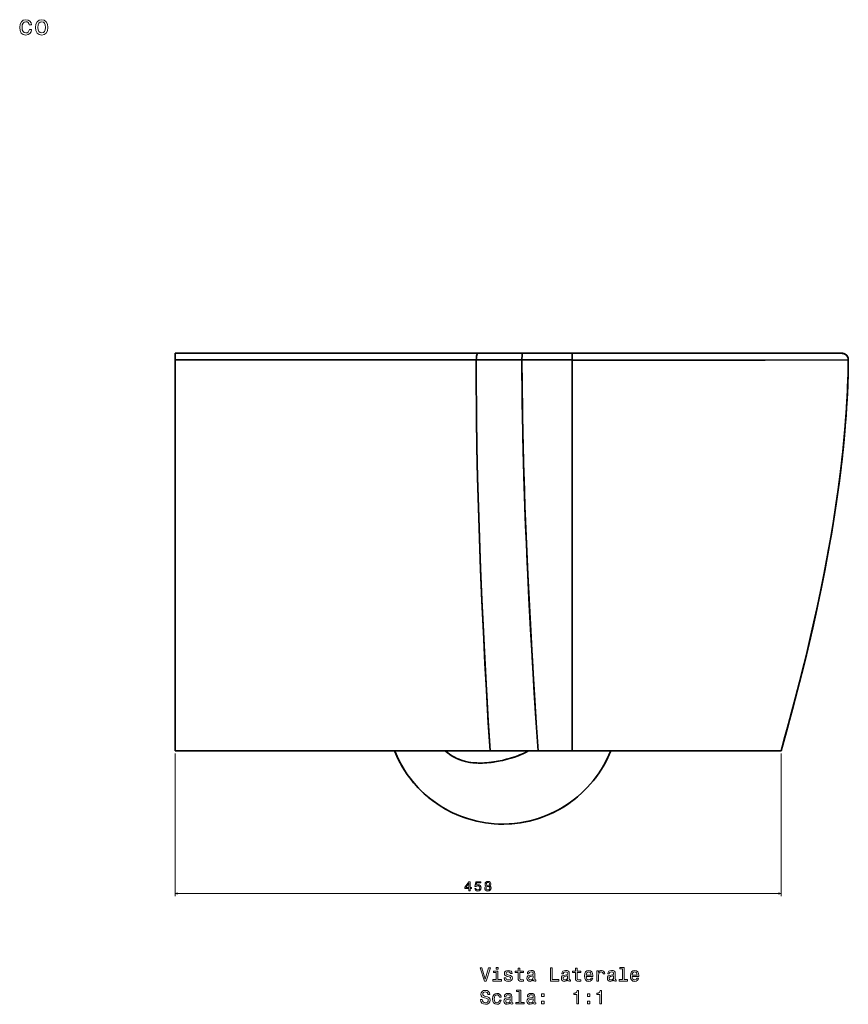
# Model space of a CAD drawing. Extents: x 404 to 1663, y 53 to 1594.
# Tile 4 of 4: x 1037 to 1663, y 847 to 1591. Entities that reach past the tile are written whole.
import ezdxf

# ---------------------------------------------------------------- set-up
doc = ezdxf.new("R2010")
doc.units = 0

msp = doc.modelspace()

# ---------------------------------------------------------------- linework, layer by layer
at = {"color": 7, "lineweight": 35, "ltscale": 0.125156}
for p, q in [((1154.13, 1333.72), (1154.13, 1338.73)), ((1154.13, 1338.73), (1154.13, 1333.72))]:
    msp.add_line(p, q, dxfattribs=at)
at = {"color": 7, "lineweight": 35}
for p, q in [((1154.13, 1338.73), (1382.89, 1338.73)), ((1382.89, 1338.73), (1154.13, 1338.73)), ((1382.89, 1338.73), (1416.68, 1338.73)), ((1416.68, 1338.73), (1382.89, 1338.73)), ((1416.68, 1338.73), (1454.13, 1338.73)), ((1416.68, 1338.73), (1454.13, 1338.73)), ((1454.13, 1338.73), (1657.57, 1338.73)), ((1454.13, 1338.73), (1657.57, 1338.73)), ((1154.13, 1038.73), (1154.13, 1333.72)), ((1154.13, 1333.72), (1154.13, 1038.73)), ((1454.13, 1038.73), (1454.13, 1333.64)), ((1454.13, 1333.64), (1454.13, 1038.73)), ((1154.13, 1038.73), (1392.03, 1038.73)), ((1319.89, 1038.73), (1154.13, 1038.73)), ((1319.88, 1038.73), (1154.13, 1038.73)), ((1392.03, 1038.73), (1154.13, 1038.73)), ((1392.03, 1038.73), (1428.34, 1038.73)), ((1428.34, 1038.73), (1392.03, 1038.73)), ((1428.34, 1038.73), (1454.13, 1038.73)), ((1454.13, 1038.73), (1428.34, 1038.73)), ((1454.13, 1038.73), (1611.83, 1038.73)), ((1611.83, 1038.73), (1454.13, 1038.73)), ((1611.83, 1038.73), (1483.31, 1038.73)), ((1611.83, 1038.73), (1483.31, 1038.73))]:
    msp.add_line(p, q, dxfattribs=at)
at = {"color": 7, "lineweight": 35, "ltscale": 0.12713}
for p, q in [((1454.13, 1333.64), (1454.13, 1338.73)), ((1454.13, 1338.73), (1454.13, 1333.64))]:
    msp.add_line(p, q, dxfattribs=at)
at = {"color": 7, "lineweight": 35, "ltscale": 0.006525}
msp.add_line((1657.57, 1338.73), (1657.31, 1338.73), dxfattribs=at)
at = {"color": 7, "lineweight": 35, "ltscale": 0.073325}
msp.add_line((1454.13, 1333.64), (1454.13, 1330.71), dxfattribs=at)
at = {"color": 7, "lineweight": 35, "ltscale": 0.073425}
msp.add_line((1454.13, 1330.7), (1454.13, 1333.64), dxfattribs=at)
at = {"color": 7, "lineweight": 35, "ltscale": 0.000524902}
msp.add_line((1454.13, 1311.09), (1454.13, 1311.07), dxfattribs=at)
at = {"color": 7, "lineweight": 35, "ltscale": 0.000527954}
msp.add_line((1454.13, 1311.07), (1454.13, 1311.09), dxfattribs=at)
at = {"color": 8, "lineweight": 13}
for p, q in [((1154.13, 1036.73), (1154.13, 928.98)), ((1611.83, 1036.73), (1611.83, 928.98)), ((1154.13, 930.98), (1611.83, 930.98))]:
    msp.add_line(p, q, dxfattribs=at)
at = {"color": 7, "lineweight": 35, "ltscale": 0.012383}
msp.add_line((1320.08, 1038.27), (1319.89, 1038.73), dxfattribs=at)
at = {"color": 7, "lineweight": 35, "ltscale": 0.01238}
msp.add_line((1320.08, 1038.27), (1319.89, 1038.73), dxfattribs=at)
at = {"color": 7, "lineweight": 35, "ltscale": 0.024151}
msp.add_line((1319.9, 1038.71), (1320.26, 1037.82), dxfattribs=at)
at = {"color": 7, "lineweight": 35, "ltscale": 0.030471}
msp.add_line((1320.08, 1038.27), (1321.21, 1038.72), dxfattribs=at)
at = {"color": 7, "lineweight": 35, "ltscale": 0.030461}
msp.add_line((1321.21, 1038.72), (1320.08, 1038.27), dxfattribs=at)
at = {"color": 7, "lineweight": 35, "ltscale": 0.00861}
msp.add_line((1320.26, 1037.82), (1320.13, 1038.14), dxfattribs=at)
at = {"color": 7, "lineweight": 13}
for points in [[(1044.03, 1586.54), (1045.79, 1586.54), (1045.43, 1588.16), (1044.56, 1589.43), (1043.21, 1590.21), (1041.45, 1590.52), (1039.51, 1590.11), (1038.04, 1588.98), (1037.11, 1587.15), (1036.79, 1584.69), (1037.09, 1582.24), (1038, 1580.43), (1039.43, 1579.3), (1041.39, 1578.92), (1043.13, 1579.22), (1044.48, 1580.07), (1045.4, 1581.4), (1045.81, 1583.17), (1044.11, 1583.17), (1043.81, 1582.04), (1043.25, 1581.2), (1042.44, 1580.67), (1041.45, 1580.51), (1040.22, 1580.77), (1039.33, 1581.58), (1038.79, 1582.89), (1038.61, 1584.75), (1038.79, 1586.56), (1039.35, 1587.87), (1040.26, 1588.68), (1041.45, 1588.96), (1042.5, 1588.78), (1043.29, 1588.32), (1043.81, 1587.55)], [(1048.75, 1584.71), (1049.08, 1582.24), (1050, 1580.43), (1051.48, 1579.3), (1053.45, 1578.92), (1055.41, 1579.3), (1056.88, 1580.41), (1057.81, 1582.22), (1058.15, 1584.71), (1057.81, 1587.17), (1056.88, 1589), (1055.41, 1590.11), (1053.45, 1590.52), (1051.48, 1590.11), (1050, 1588.98), (1049.08, 1587.17)], [(1050.57, 1584.73), (1050.75, 1586.54), (1051.32, 1587.85), (1052.22, 1588.66), (1053.45, 1588.94), (1054.66, 1588.66), (1055.57, 1587.87), (1056.14, 1586.54), (1056.34, 1584.73), (1056.14, 1582.89), (1055.57, 1581.56), (1054.66, 1580.75), (1053.45, 1580.49), (1052.22, 1580.75), (1051.32, 1581.56), (1050.75, 1582.89)], [(1390.97, 874.86), (1388.47, 866.35), (1385.89, 874.86), (1384.52, 874.86), (1387.75, 864.85), (1389.19, 864.85), (1392.34, 874.86)], [(1398.04, 865.92), (1398.04, 872.33), (1394.78, 872.33), (1394.78, 871.25), (1396.77, 871.25), (1396.77, 865.92), (1394.17, 865.92), (1394.17, 864.85), (1400.66, 864.85), (1400.66, 865.92)], [(1398.08, 875.2), (1396.74, 875.2), (1396.74, 873.75), (1398.08, 873.75)], [(1406.62, 869.36), (1405.4, 869.65), (1404.49, 869.98), (1404.19, 870.66), (1404.27, 871.13), (1404.58, 871.48), (1405.07, 871.69), (1405.77, 871.78), (1406.45, 871.69), (1406.98, 871.43), (1407.33, 871.05), (1407.47, 870.53), (1408.71, 870.53), (1408.71, 870.56), (1408.5, 871.49), (1407.91, 872.23), (1406.98, 872.69), (1405.77, 872.86), (1404.55, 872.69), (1403.65, 872.21), (1403.09, 871.51), (1402.92, 870.61), (1403.05, 869.75), (1403.45, 869.14), (1404.12, 868.71), (1405.08, 868.41), (1406.49, 868.06), (1407.36, 867.7), (1407.59, 867.41), (1407.68, 866.98), (1407.55, 866.45), (1407.2, 866.05), (1406.64, 865.79), (1405.89, 865.7), (1405.1, 865.79), (1404.52, 866.09), (1404.13, 866.58), (1403.97, 867.26), (1402.75, 867.26), (1402.95, 866.1), (1403.54, 865.27), (1404.48, 864.76), (1405.77, 864.58), (1407.13, 864.76), (1408.12, 865.27), (1408.73, 866.07), (1408.94, 867.13), (1408.78, 868.03), (1408.34, 868.65), (1407.6, 869.06)], [(1413.21, 871.25), (1413.21, 867.37), (1413.29, 866.12), (1413.7, 865.25), (1414.51, 864.75), (1415.87, 864.58), (1417.37, 864.65), (1417.37, 865.74), (1416.28, 865.66), (1415.28, 865.77), (1414.75, 866.13), (1414.52, 866.74), (1414.48, 867.59), (1414.48, 871.25), (1417.37, 871.25), (1417.37, 872.33), (1414.48, 872.33), (1414.48, 874.59), (1413.21, 874.59), (1413.21, 872.33), (1411.02, 872.33), (1411.02, 871.25)], [(1424.78, 865.86), (1424.78, 865.82), (1424.85, 865.33), (1425.07, 864.98), (1425.97, 864.71), (1426.68, 864.82), (1426.68, 865.8), (1426.38, 865.76), (1425.97, 865.94), (1425.9, 866.52), (1425.9, 870.53), (1425.73, 871.55), (1425.23, 872.27), (1424.35, 872.7), (1423.11, 872.86), (1421.9, 872.69), (1421, 872.2), (1420.44, 871.43), (1420.25, 870.43), (1420.25, 870.34), (1421.39, 870.34), (1421.49, 870.94), (1421.81, 871.38), (1422.33, 871.64), (1423.06, 871.74), (1423.77, 871.67), (1424.27, 871.45), (1424.58, 871.07), (1424.68, 870.56), (1424.62, 869.95), (1424.39, 869.65), (1423.81, 869.5), (1422.73, 869.39), (1421.49, 869.13), (1420.61, 868.67), (1420.1, 867.95), (1419.94, 866.88), (1420.08, 865.93), (1420.53, 865.22), (1421.25, 864.78), (1422.24, 864.62), (1423.58, 864.92)], [(1437.59, 864.85), (1444.02, 864.85), (1444.02, 866.06), (1438.91, 866.06), (1438.91, 874.85), (1437.59, 874.85)], [(1450.8, 865.86), (1450.8, 865.82), (1450.87, 865.33), (1451.09, 864.98), (1452, 864.71), (1452.7, 864.82), (1452.7, 865.8), (1452.4, 865.76), (1452, 865.94), (1451.93, 866.52), (1451.93, 870.53), (1451.75, 871.55), (1451.25, 872.27), (1450.37, 872.7), (1449.13, 872.86), (1447.92, 872.69), (1447.03, 872.2), (1446.46, 871.43), (1446.28, 870.43), (1446.28, 870.34), (1447.42, 870.34), (1447.52, 870.94), (1447.83, 871.38), (1448.35, 871.64), (1449.09, 871.74), (1449.79, 871.67), (1450.3, 871.45), (1450.6, 871.07), (1450.7, 870.56), (1450.64, 869.95), (1450.41, 869.65), (1449.84, 869.5), (1448.76, 869.39), (1447.52, 869.13), (1446.64, 868.67), (1446.12, 867.95), (1445.96, 866.88), (1446.1, 865.93), (1446.55, 865.22), (1447.27, 864.78), (1448.27, 864.62), (1449.61, 864.92)], [(1456.58, 871.25), (1456.58, 867.37), (1456.67, 866.12), (1457.07, 865.25), (1457.88, 864.75), (1459.25, 864.58), (1460.74, 864.65), (1460.74, 865.74), (1459.65, 865.66), (1458.65, 865.77), (1458.12, 866.13), (1457.89, 866.74), (1457.85, 867.59), (1457.85, 871.25), (1460.74, 871.25), (1460.74, 872.33), (1457.85, 872.33), (1457.85, 874.59), (1456.58, 874.59), (1456.58, 872.33), (1454.39, 872.33), (1454.39, 871.25)], [(1464.66, 868.35), (1469.74, 868.35), (1469.75, 868.94), (1469.52, 870.6), (1468.89, 871.84), (1467.88, 872.59), (1466.54, 872.86), (1465.23, 872.57), (1464.22, 871.77), (1463.57, 870.45), (1463.34, 868.73), (1463.55, 866.95), (1464.2, 865.66), (1465.2, 864.85), (1466.49, 864.58), (1467.62, 864.76), (1468.54, 865.25), (1469.22, 866.03), (1469.61, 867.07), (1468.35, 867.07), (1468.09, 866.49), (1467.72, 866.06), (1466.65, 865.71), (1465.83, 865.87), (1465.21, 866.38), (1464.81, 867.2), (1464.66, 868.31)], [(1464.66, 869.42), (1464.82, 870.41), (1465.21, 871.15), (1465.8, 871.59), (1466.58, 871.75), (1467.34, 871.59), (1467.93, 871.15), (1468.29, 870.41), (1468.42, 869.42)], [(1472.7, 864.85), (1473.97, 864.85), (1473.97, 869.27), (1474.1, 870.34), (1474.49, 871.1), (1475.12, 871.56), (1475.97, 871.72), (1476.61, 871.62), (1477.08, 871.33), (1477.37, 870.84), (1477.47, 870.18), (1478.76, 870.18), (1478.58, 871.35), (1478.11, 872.18), (1477.31, 872.69), (1476.23, 872.86), (1475.5, 872.75), (1474.87, 872.46), (1474.3, 871.97), (1473.86, 871.3), (1473.86, 872.59), (1472.7, 872.59)], [(1485.5, 865.86), (1485.5, 865.82), (1485.57, 865.33), (1485.79, 864.98), (1486.7, 864.71), (1487.4, 864.82), (1487.4, 865.8), (1487.1, 865.76), (1486.7, 865.94), (1486.62, 866.52), (1486.62, 870.53), (1486.45, 871.55), (1485.95, 872.27), (1485.07, 872.7), (1483.83, 872.86), (1482.62, 872.69), (1481.72, 872.2), (1481.16, 871.43), (1480.97, 870.43), (1480.97, 870.34), (1482.11, 870.34), (1482.21, 870.94), (1482.53, 871.38), (1483.05, 871.64), (1483.78, 871.74), (1484.49, 871.67), (1484.99, 871.45), (1485.3, 871.07), (1485.4, 870.56), (1485.34, 869.95), (1485.11, 869.65), (1484.53, 869.5), (1483.45, 869.39), (1482.21, 869.13), (1481.33, 868.67), (1480.82, 867.95), (1480.66, 866.88), (1480.8, 865.93), (1481.25, 865.22), (1481.97, 864.78), (1482.96, 864.62), (1484.3, 864.92)], [(1492.1, 874.13), (1492.1, 865.92), (1489.49, 865.92), (1489.49, 864.85), (1495.96, 864.85), (1495.96, 865.92), (1493.37, 865.92), (1493.37, 875.2), (1490.11, 875.2), (1490.11, 874.13)], [(1499.36, 868.35), (1504.43, 868.35), (1504.45, 868.94), (1504.22, 870.6), (1503.58, 871.84), (1502.57, 872.59), (1501.23, 872.86), (1499.92, 872.57), (1498.91, 871.77), (1498.27, 870.45), (1498.04, 868.73), (1498.25, 866.95), (1498.9, 865.66), (1499.89, 864.85), (1501.19, 864.58), (1502.31, 864.76), (1503.24, 865.25), (1503.91, 866.03), (1504.3, 867.07), (1503.05, 867.07), (1502.79, 866.49), (1502.42, 866.06), (1501.35, 865.71), (1500.53, 865.87), (1499.91, 866.38), (1499.51, 867.2), (1499.36, 868.31)], [(1499.36, 869.42), (1499.52, 870.41), (1499.91, 871.15), (1500.5, 871.59), (1501.28, 871.75), (1502.04, 871.59), (1502.63, 871.15), (1502.99, 870.41), (1503.12, 869.42)], [(1424.63, 867.56), (1424.46, 866.81), (1424, 866.23), (1423.31, 865.86), (1422.46, 865.73), (1421.91, 865.8), (1421.52, 866.03), (1421.28, 866.43), (1421.21, 867), (1421.26, 867.5), (1421.49, 867.86), (1422.42, 868.26), (1423.58, 868.44), (1424.63, 868.78)], [(1450.66, 867.56), (1450.48, 866.81), (1450.02, 866.23), (1449.33, 865.86), (1448.48, 865.73), (1447.93, 865.8), (1447.55, 866.03), (1447.3, 866.43), (1447.23, 867), (1447.29, 867.5), (1447.52, 867.86), (1448.44, 868.26), (1449.61, 868.44), (1450.66, 868.78)], [(1485.36, 867.56), (1485.18, 866.81), (1484.72, 866.23), (1484.03, 865.86), (1483.18, 865.73), (1482.63, 865.8), (1482.24, 866.03), (1482, 866.43), (1481.93, 867), (1481.98, 867.5), (1482.21, 867.86), (1483.14, 868.26), (1484.3, 868.44), (1485.36, 868.78)], [(1386.19, 850.87), (1384.88, 850.87), (1385.17, 849.35), (1385.89, 848.22), (1387, 847.54), (1388.5, 847.3), (1389.98, 847.53), (1391.09, 848.16), (1391.8, 849.16), (1392.06, 850.47), (1391.84, 851.65), (1391.23, 852.41), (1390.25, 852.92), (1388.94, 853.29), (1387.82, 853.57), (1387.08, 853.88), (1386.67, 854.35), (1386.54, 855.07), (1386.67, 855.71), (1387.04, 856.2), (1387.62, 856.54), (1388.41, 856.65), (1389.22, 856.51), (1389.85, 856.12), (1390.27, 855.47), (1390.47, 854.59), (1391.78, 854.59), (1391.78, 854.62), (1391.55, 855.97), (1390.87, 856.98), (1389.81, 857.62), (1388.37, 857.83), (1387.07, 857.62), (1386.06, 857.01), (1385.41, 856.07), (1385.18, 854.86), (1385.37, 853.78), (1385.92, 853.05), (1386.78, 852.56), (1387.96, 852.18), (1389.13, 851.85), (1390.01, 851.54), (1390.54, 851.07), (1390.73, 850.33), (1390.56, 849.56), (1390.11, 848.99), (1389.43, 848.62), (1388.55, 848.51), (1387.57, 848.67), (1386.82, 849.13), (1386.35, 849.88)], [(1399.09, 852.75), (1400.34, 852.75), (1400.08, 853.9), (1399.46, 854.81), (1398.5, 855.37), (1397.24, 855.58), (1395.86, 855.3), (1394.81, 854.49), (1394.14, 853.18), (1393.91, 851.42), (1394.13, 849.68), (1394.78, 848.38), (1395.8, 847.57), (1397.2, 847.3), (1398.44, 847.52), (1399.4, 848.12), (1400.07, 849.07), (1400.36, 850.34), (1399.14, 850.34), (1398.93, 849.53), (1398.53, 848.93), (1397.95, 848.55), (1397.24, 848.44), (1396.36, 848.62), (1395.73, 849.2), (1395.34, 850.14), (1395.21, 851.46), (1395.34, 852.76), (1395.74, 853.7), (1396.39, 854.27), (1397.24, 854.47), (1397.99, 854.35), (1398.55, 854.01), (1398.93, 853.47)], [(1407.43, 848.58), (1407.43, 848.54), (1407.5, 848.05), (1407.72, 847.7), (1408.63, 847.43), (1409.33, 847.54), (1409.33, 848.52), (1409.03, 848.48), (1408.63, 848.67), (1408.55, 849.24), (1408.55, 853.25), (1408.38, 854.27), (1407.88, 854.99), (1407, 855.43), (1405.76, 855.58), (1404.55, 855.41), (1403.65, 854.92), (1403.09, 854.16), (1402.91, 853.15), (1402.91, 853.06), (1404.04, 853.06), (1404.14, 853.67), (1404.46, 854.1), (1404.98, 854.36), (1405.72, 854.46), (1406.42, 854.39), (1406.93, 854.17), (1407.23, 853.8), (1407.33, 853.28), (1407.27, 852.67), (1407.04, 852.37), (1406.46, 852.23), (1405.38, 852.11), (1404.14, 851.85), (1403.27, 851.39), (1402.75, 850.67), (1402.59, 849.6), (1402.73, 848.65), (1403.18, 847.95), (1403.9, 847.5), (1404.89, 847.34), (1406.23, 847.64)], [(1414.03, 856.85), (1414.03, 848.64), (1411.42, 848.64), (1411.42, 847.57), (1417.89, 847.57), (1417.89, 848.64), (1415.3, 848.64), (1415.3, 857.92), (1412.04, 857.92), (1412.04, 856.85)], [(1424.78, 848.58), (1424.78, 848.54), (1424.85, 848.05), (1425.07, 847.7), (1425.97, 847.43), (1426.68, 847.54), (1426.68, 848.52), (1426.38, 848.48), (1425.97, 848.67), (1425.9, 849.24), (1425.9, 853.25), (1425.73, 854.27), (1425.23, 854.99), (1424.35, 855.43), (1423.11, 855.58), (1421.9, 855.41), (1421, 854.92), (1420.44, 854.16), (1420.25, 853.15), (1420.25, 853.06), (1421.39, 853.06), (1421.49, 853.67), (1421.81, 854.1), (1422.33, 854.36), (1423.06, 854.46), (1423.77, 854.39), (1424.27, 854.17), (1424.58, 853.8), (1424.68, 853.28), (1424.62, 852.67), (1424.39, 852.37), (1423.81, 852.23), (1422.73, 852.11), (1421.49, 851.85), (1420.61, 851.39), (1420.1, 850.67), (1419.94, 849.6), (1420.08, 848.65), (1420.53, 847.95), (1421.25, 847.5), (1422.24, 847.34), (1423.58, 847.64)], [(1430.85, 853.16), (1432.83, 853.16), (1432.83, 855.31), (1430.85, 855.31)], [(1457.6, 847.57), (1458.91, 847.57), (1458.91, 857.64), (1457.93, 857.64), (1457.68, 856.77), (1457.16, 856.18), (1456.36, 855.83), (1455.27, 855.71), (1455.27, 854.69), (1457.6, 854.69)], [(1465.54, 853.16), (1467.53, 853.16), (1467.53, 855.31), (1465.54, 855.31)], [(1474.95, 847.57), (1476.26, 847.57), (1476.26, 857.64), (1475.28, 857.64), (1475.02, 856.77), (1474.51, 856.18), (1473.71, 855.83), (1472.62, 855.71), (1472.62, 854.69), (1474.95, 854.69)], [(1407.29, 850.28), (1407.11, 849.53), (1406.65, 848.96), (1405.96, 848.58), (1405.11, 848.45), (1404.56, 848.52), (1404.17, 848.75), (1403.93, 849.16), (1403.86, 849.72), (1403.91, 850.22), (1404.14, 850.58), (1405.07, 850.99), (1406.23, 851.16), (1407.29, 851.51)], [(1424.63, 850.28), (1424.46, 849.53), (1424, 848.96), (1423.31, 848.58), (1422.46, 848.45), (1421.91, 848.52), (1421.52, 848.75), (1421.28, 849.16), (1421.21, 849.72), (1421.26, 850.22), (1421.49, 850.58), (1422.42, 850.99), (1423.58, 851.16), (1424.63, 851.51)], [(1430.85, 847.57), (1432.83, 847.57), (1432.83, 849.72), (1430.85, 849.72)], [(1465.54, 847.57), (1467.53, 847.57), (1467.53, 849.72), (1465.54, 849.72)]]:
    msp.add_lwpolyline(points, close=True, dxfattribs=at)
at = {"color": 7, "lineweight": 35}
for points in [[(1381.69, 1333.72), (1381.74, 1335.2), (1381.91, 1336.61), (1382.04, 1337.25), (1382.2, 1337.81), (1382.34, 1338.17), (1382.5, 1338.45), (1382.67, 1338.64), (1382.78, 1338.7), (1382.89, 1338.73)], [(1381.69, 1333.72), (1381.74, 1335.2), (1381.91, 1336.61), (1382.04, 1337.25), (1382.2, 1337.81), (1382.34, 1338.17), (1382.5, 1338.45), (1382.67, 1338.64), (1382.78, 1338.7), (1382.89, 1338.73)], [(1416.11, 1333.67), (1416.13, 1334.99), (1416.19, 1336.27), (1416.33, 1337.68), (1416.43, 1338.22), (1416.52, 1338.53), (1416.57, 1338.63), (1416.62, 1338.7), (1416.65, 1338.72), (1416.68, 1338.73)], [(1416.11, 1333.67), (1416.13, 1334.99), (1416.19, 1336.27), (1416.33, 1337.68), (1416.43, 1338.22), (1416.52, 1338.53), (1416.57, 1338.63), (1416.62, 1338.7), (1416.65, 1338.72), (1416.68, 1338.73)], [(1662.28, 1335.61), (1661.92, 1336.32), (1661.44, 1336.96), (1660.88, 1337.53), (1660.22, 1337.99), (1659.51, 1338.35), (1658.75, 1338.59), (1658.16, 1338.69), (1657.57, 1338.73)], [(1662.65, 1333.68), (1662.61, 1334.4), (1662.46, 1335.1), (1662.21, 1335.78), (1661.86, 1336.41), (1661.43, 1336.98), (1660.91, 1337.49), (1660.33, 1337.92), (1659.69, 1338.27), (1659.01, 1338.52), (1658.3, 1338.67), (1657.57, 1338.73)], [(1657.57, 1338.73), (1658.37, 1338.66), (1659.15, 1338.48), (1659.89, 1338.18), (1660.57, 1337.76), (1661.18, 1337.25), (1661.7, 1336.64), (1662.02, 1336.14), (1662.28, 1335.61)], [(1381.69, 1333.72), (1313.45, 1333.81), (1267.98, 1333.81), (1176.98, 1333.75), (1154.13, 1333.72)], [(1381.69, 1333.72), (1321.05, 1333.8), (1260.4, 1333.81), (1154.13, 1333.72)], [(1381.69, 1333.72), (1381.67, 1323.09), (1381.69, 1312.34), (1381.76, 1301.24), (1381.86, 1290.04), (1382.2, 1267.56), (1382.69, 1244.68), (1383.3, 1222.01), (1384.06, 1198.96), (1384.94, 1175.54), (1385.94, 1151.76), (1387.06, 1127.85), (1388.29, 1103.7), (1389.62, 1079.27), (1390.75, 1059.8), (1392.03, 1038.73)], [(1381.69, 1333.72), (1381.67, 1323.17), (1381.69, 1312.5), (1381.75, 1301.41), (1381.86, 1290.21), (1382.19, 1267.82), (1382.68, 1245.01), (1383.29, 1222.45), (1384.04, 1199.52), (1384.91, 1176.21), (1385.91, 1152.54), (1387.02, 1128.8), (1388.23, 1104.79), (1389.55, 1080.52), (1390.67, 1061.18), (1392.03, 1038.73)], [(1416.11, 1333.67), (1416.16, 1323.29), (1416.24, 1312.79), (1416.38, 1301.73), (1416.56, 1290.57), (1417.02, 1268.38), (1417.65, 1245.77), (1418.39, 1223.37), (1419.28, 1200.59), (1420.29, 1177.43), (1421.43, 1153.91), (1422.67, 1130.33), (1424.03, 1106.47), (1425.49, 1082.36), (1426.71, 1063.18), (1428.34, 1038.73)], [(1416.11, 1333.67), (1416.22, 1314.69), (1416.47, 1295.36), (1416.85, 1275.69), (1417.36, 1255.71), (1417.98, 1235.41), (1418.44, 1222.18), (1418.95, 1208.82), (1419.51, 1194.94), (1420.13, 1180.94), (1421.48, 1152.94), (1422.74, 1129.15), (1424.11, 1105.11), (1425.58, 1080.8), (1426.93, 1059.85), (1428.34, 1038.73)], [(1454.13, 1333.64), (1599.77, 1333.61), (1662.65, 1333.68)], [(1662.65, 1333.68), (1568.1, 1333.59), (1454.13, 1333.64)], [(1611.83, 1038.73), (1614.3, 1047.46), (1616.72, 1056.19), (1619, 1064.53), (1621.23, 1072.86), (1624.58, 1085.64), (1627.82, 1098.41), (1630.95, 1111.17), (1633.97, 1123.91), (1637.28, 1138.46), (1640.43, 1152.97), (1641.94, 1160.22), (1643.41, 1167.46), (1645.67, 1179.03), (1647.81, 1190.58), (1649.83, 1202.1), (1651.72, 1213.6), (1653.49, 1225.07), (1655.23, 1237.34), (1656.04, 1243.46), (1656.81, 1249.58), (1657.77, 1257.71), (1658.65, 1265.82), (1659.46, 1273.91), (1660.34, 1283.98), (1661.09, 1294.02), (1661.7, 1304.01), (1662.17, 1313.95), (1662.49, 1323.85), (1662.59, 1328.77), (1662.65, 1333.68)], [(1662.65, 1333.68), (1662.59, 1328.62), (1662.48, 1323.57), (1662.33, 1318.41), (1662.14, 1313.26), (1661.91, 1308.01), (1661.64, 1302.76), (1661.32, 1297.42), (1660.96, 1292.08), (1660.11, 1281.2), (1659.09, 1270.14), (1657.91, 1258.89), (1656.55, 1247.45), (1655.03, 1235.82), (1653.33, 1224), (1651.47, 1211.99), (1649.43, 1199.8), (1647.23, 1187.41), (1644.86, 1174.84), (1642.32, 1162.08), (1639.61, 1149.13), (1636.73, 1135.99), (1633.68, 1122.66), (1630.46, 1109.14), (1627.07, 1095.44), (1623.51, 1081.54), (1619.79, 1067.46), (1615.89, 1053.19), (1611.83, 1038.73)], [(1662.65, 1333.68), (1662.51, 1324.57), (1662.23, 1315.41), (1661.82, 1306.2), (1661.29, 1296.95), (1660.63, 1287.67), (1660, 1279.9), (1659.28, 1272.11), (1658.5, 1264.3), (1657.85, 1258.42), (1657.17, 1252.54), (1655.69, 1240.74), (1654.29, 1230.59), (1652.79, 1220.42), (1651.18, 1210.22), (1649.47, 1200.01), (1648.27, 1193.18), (1647.04, 1186.35), (1644.44, 1172.66), (1641.67, 1158.95), (1638.78, 1145.28), (1635.73, 1131.58), (1632.55, 1117.87), (1629.24, 1104.14), (1625.79, 1090.39), (1622.83, 1078.93), (1619.79, 1067.45), (1616.66, 1055.96), (1614.26, 1047.35), (1611.83, 1038.73)], [(1662.65, 1333.68), (1662.59, 1328.62), (1662.48, 1323.57), (1662.33, 1318.41), (1662.14, 1313.26), (1661.91, 1308.01), (1661.64, 1302.76), (1661.32, 1297.42), (1660.96, 1292.08), (1660.11, 1281.2), (1659.09, 1270.14), (1657.91, 1258.89), (1656.55, 1247.45), (1655.03, 1235.82), (1653.33, 1224), (1651.47, 1211.99), (1649.43, 1199.8), (1647.23, 1187.41), (1644.86, 1174.84), (1642.32, 1162.08), (1639.61, 1149.13), (1636.73, 1135.99), (1633.68, 1122.66), (1630.46, 1109.14), (1627.07, 1095.44), (1623.51, 1081.54), (1619.79, 1067.46), (1615.89, 1053.19), (1611.83, 1038.73)], [(1358.08, 1038.73), (1359.81, 1037.27), (1361.63, 1035.93), (1363.53, 1034.71), (1365.49, 1033.61), (1367.51, 1032.64), (1369.59, 1031.8), (1371.71, 1031.09), (1373.62, 1030.57), (1375.56, 1030.15), (1377.52, 1029.84), (1379.05, 1029.65), (1380.6, 1029.52), (1383.06, 1029.4), (1385.5, 1029.39), (1387.92, 1029.48), (1389.66, 1029.6), (1391.38, 1029.76), (1393.21, 1029.97), (1395.03, 1030.23), (1398.27, 1030.79), (1401.45, 1031.45), (1404.58, 1032.22), (1407.65, 1033.07), (1410.48, 1033.95), (1413.27, 1034.95), (1414.64, 1035.49), (1416, 1036.07), (1417.75, 1036.88), (1419.48, 1037.77), (1421.17, 1038.73)], [(1421.17, 1038.73), (1419.21, 1037.63), (1417.21, 1036.62), (1415.17, 1035.71), (1413.53, 1035.05), (1411.87, 1034.43), (1410.09, 1033.83), (1408.28, 1033.26), (1404.89, 1032.3), (1401.43, 1031.45), (1397.87, 1030.71), (1394.55, 1030.16), (1392.85, 1029.93), (1391.14, 1029.73), (1388.82, 1029.53), (1386.46, 1029.42), (1384.07, 1029.39), (1381.57, 1029.46), (1379.14, 1029.64), (1376.82, 1029.94), (1374.82, 1030.3), (1372.85, 1030.77), (1370.91, 1031.34), (1369, 1032.02), (1367.04, 1032.86), (1365.13, 1033.81), (1363.27, 1034.87), (1361.47, 1036.05), (1359.74, 1037.34), (1358.08, 1038.73)]]:
    msp.add_lwpolyline(points, dxfattribs=at)
at = {"color": 8, "lineweight": 13}
for points in [[(1376.06, 932.98), (1376.97, 932.98), (1376.97, 934.72), (1377.97, 934.72), (1377.97, 935.53), (1376.97, 935.53), (1376.97, 939.83), (1376.05, 939.83), (1372.98, 935.61), (1372.98, 934.72), (1376.06, 934.72)], [(1373.83, 935.53), (1376.06, 938.66), (1376.06, 935.53)], [(1380.48, 934.81), (1380.7, 933.98), (1381.19, 933.34), (1381.92, 932.93), (1382.85, 932.78), (1383.87, 932.96), (1384.66, 933.46), (1385.17, 934.24), (1385.36, 935.25), (1385.19, 936.19), (1384.7, 936.93), (1383.95, 937.4), (1382.97, 937.57), (1382.21, 937.45), (1381.63, 937.12), (1381.91, 939), (1384.98, 939), (1384.98, 939.83), (1381.23, 939.83), (1380.68, 936.12), (1381.49, 936.12), (1382.07, 936.59), (1382.82, 936.77), (1383.46, 936.65), (1383.96, 936.33), (1384.27, 935.84), (1384.38, 935.2), (1384.27, 934.57), (1383.95, 934.07), (1383.45, 933.76), (1382.82, 933.65), (1382.28, 933.72), (1381.87, 933.95), (1381.57, 934.31), (1381.41, 934.81)], [(1389.2, 936.76), (1388.69, 936.47), (1388.33, 936.08), (1388.11, 935.59), (1388.04, 934.99), (1388.2, 934.09), (1388.67, 933.4), (1389.42, 932.95), (1390.45, 932.78), (1391.47, 932.95), (1392.23, 933.4), (1392.69, 934.09), (1392.86, 934.99), (1392.78, 935.59), (1392.57, 936.08), (1392.21, 936.47), (1391.7, 936.76), (1392.1, 937), (1392.39, 937.33), (1392.56, 937.73), (1392.62, 938.23), (1392.46, 938.94), (1392.03, 939.52), (1391.35, 939.89), (1390.45, 940.03), (1389.54, 939.89), (1388.86, 939.52), (1388.42, 938.94), (1388.27, 938.23), (1388.32, 937.73), (1388.49, 937.33)], [(1389.23, 938.15), (1389.31, 938.59), (1389.55, 938.93), (1389.94, 939.15), (1390.45, 939.23), (1390.95, 939.15), (1391.34, 938.93), (1391.58, 938.59), (1391.67, 938.15), (1391.58, 937.69), (1391.34, 937.34), (1390.95, 937.11), (1390.45, 937.04), (1389.94, 937.12), (1389.55, 937.34), (1389.31, 937.69)], [(1389.01, 935.01), (1389.1, 935.55), (1389.39, 935.95), (1389.85, 936.21), (1390.45, 936.3), (1391.05, 936.21), (1391.5, 935.95), (1391.79, 935.55), (1391.89, 935.01), (1391.79, 934.44), (1391.5, 934), (1391.05, 933.72), (1390.45, 933.63), (1389.85, 933.72), (1389.39, 934), (1389.1, 934.44)]]:
    msp.add_lwpolyline(points, close=True, dxfattribs=at)
for points in [[(1156.06, 931.5), (1154.13, 930.98), (1156.06, 930.47)], [(1609.89, 930.47), (1611.83, 930.98), (1609.89, 931.5)]]:
    msp.add_lwpolyline(points, dxfattribs=at)
at = {"color": 7, "lineweight": 35}
for centre, radius, start, end in [((1657.58, 1333.6), 5.13, 45.38059, 90.08319), ((1427.21, 21687.74), 20354.07, 269.871849, 269.968743), ((1427.21, 21687.42), 20353.75, 269.871849, 269.968749), ((1399.68, -39685.21), 41018.89, 89.923948, 89.97706), ((1399.68, -39685.17), 41018.85, 89.923948, 89.97706), ((671.4, 775.76), 699.78, 22.03108, 22.07292), ((1401.6, 1071.27), 87.95, 202.04211, 338.28007), ((1401.6, 1071.27), 87.95, 202.04218, 338.27995), ((1401.6, 1071.27), 87.95, 202.11046, 243.28965), ((1401.6, 1071.27), 87.95, 328.58787, 338.28015), ((1401.57, 1071.29), 87.99, 334.28427, 338.28876), ((1382.14, 1065.77), 36.21, 247.90742, 255.52444), ((1384.44, 1084.46), 55.07, 265.00562, 267.88716), ((1401.6, 1071.27), 87.95, 322.47579, 324.54409), ((1401.6, 1071.27), 87.95, 267.86284, 309.91103), ((1401.6, 1071.27), 87.95, 250.24731, 252.19686)]:
    msp.add_arc(centre, radius, start, end, dxfattribs=at)

doc.saveas('drawing.dxf')
